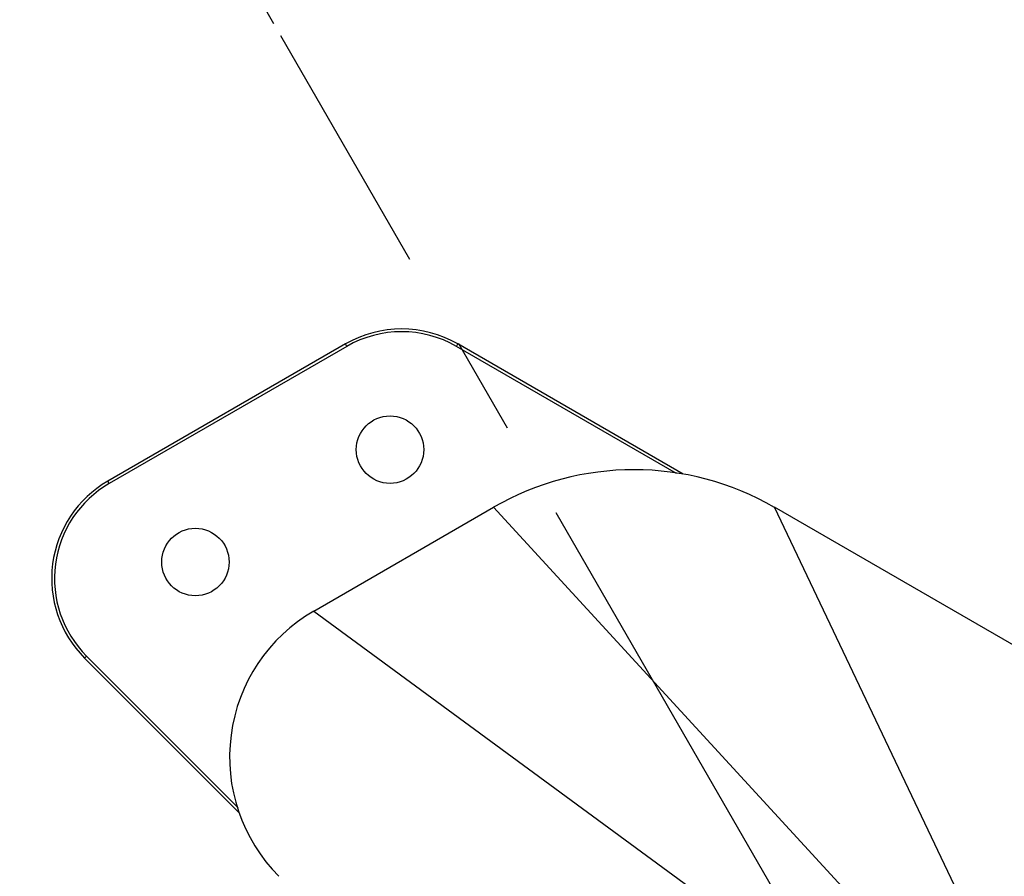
# Model space of a CAD drawing. Header units: millimetres. Extents: x 0 to 2550, y 0 to 1188.
# Tile 106 of 218: x 277 to 312, y 500 to 530. Entities that reach past the tile are written whole.
import ezdxf

# ---------------------------------------------------------------- set-up
doc = ezdxf.new("R2010")
doc.units = ezdxf.units.MM
doc.header["$LTSCALE"] = 46.255
doc.linetypes.add('CENTER', pattern=[0.6, 0.375, -0.075, 0.075, -0.075])
doc.layers.get('0').update_dxf_attribs({"linetype": 'CONTINUOUS'})
for name, color, linetype in [('DEFAULT_1', 7, 'CENTER'), ('M2000103_PBL3', 7, 'CONTINUOUS'), ('M2000801_PBL8', 7, 'CONTINUOUS'), ('TOP_VIEW_VBL2', 7, 'CONTINUOUS')]:
    doc.layers.add(name, color=color, linetype=linetype)
doc.styles.get("Standard").update_dxf_attribs({"font": 'malgun.ttf'})
doc.dimstyles.new('DIMSTYLE_1', dxfattribs={"dimtxt": 4, "dimasz": 1.5, "dimexe": 1, "dimexo": 0.5, "dimgap": 4, "dimtad": 1, "dimdec": 1, "dimlfac": 5, "dimdsep": 46, "dimtxsty": 'Standard', "dimblk": '_FILLED', "dimblk1": '_FILLED', "dimblk2": '_FILLED', "dimcen": 0.09, "dimclrt": 134, "dimazin": 2, "dimtp": 0.5, "dimtm": 0.5, "dimtfac": 1, "dimtdec": 1, "dimtofl": 0, "dimtmove": 0, "dimatfit": 3, "dimldrblk": '_FILLED', "dimfxl": 0, "dimtolj": 1, "dimarcsym": 0})

# ---------------------------------------------------------------- blocks, each defined once
blk = doc.blocks.new('*D3')
at = {"color": 134}
for p, q in [((285.885, 530.304), (276.836, 545.978)), ((350.078, 473.843), (401.777, 473.843))]:
    blk.add_line(p, q, dxfattribs=at)
for start, end in [(60, 120), (0, 60)]:
    blk.add_arc((318.483, 473.843), 82.294, start, end, dxfattribs=at)
for points in [[(278.494, 546.111), (277.336, 545.112), (278.789, 545.589)], [(400.463, 475.34), (400.777, 473.843), (401.063, 475.346)]]:
    blk.add_solid(points, dxfattribs=at)
at = {"color": 134, "insert": (363.63, 552.04), "char_height": 4, "width": 17.21481, "attachment_point": 2, "rotation": 330, "line_spacing_factor": 0.9}
blk.add_mtext('3-120\\fgdt;{\\fgdt;~}', dxfattribs=at)
blk = doc.blocks.new('_FILLED')
at = {"color": 0, "linetype": 'ByBlock'}
blk.add_solid([(0, 0), (-1, 0.2), (-1, -0.2)], dxfattribs=at)
blk = doc.blocks.new('M2000103_PBL3', base_point=(354.6858, 463.7457))
at = {"layer": 'M2000103_PBL3', "color": 7}
for p, q in [((288.4333, 518.905), (279.9738, 514.0209)), ((288.4833, 518.8184), (280.0238, 513.9343)), ((300.2121, 514.2984), (292.3833, 518.8184)), ((300.4492, 514.277), (292.4333, 518.905)), ((279.1454, 507.7283), (284.6404, 502.2334)), ((279.2161, 507.7991), (284.6143, 502.4008))]:
    blk.add_line(p, q, dxfattribs=at)
at = {"layer": 'M2000103_PBL3', "color": 2}
for p, q in [((288.4833, 518.8184), (288.4333, 518.905)), ((292.3833, 518.8184), (292.4333, 518.905)), ((280.0238, 513.9343), (279.9738, 514.0209)), ((279.2161, 507.7991), (279.1454, 507.7283))]:
    blk.add_line(p, q, dxfattribs=at)
at = {"layer": 'M2000103_PBL3', "color": 7}
for centre in [(290.0188, 515.1443), (283.0906, 511.1443)]:
    blk.add_circle(centre, 1.2, dxfattribs=at)
for centre, radius, start, end in [((290.4333, 515.4409), 4, 60, 120), ((290.4333, 515.4409), 3.9, 60, 120), ((281.9738, 510.5568), 4, 120, 225), ((281.9738, 510.5568), 3.9, 120, 225)]:
    blk.add_arc(centre, radius, start, end, dxfattribs=at)
blk = doc.blocks.new('M2000801_PBL8', base_point=(325.4642, 478.1436))
at = {"layer": 'M2000801_PBL8', "color": 7}
for p, q in [((287.3082, 509.3985), (293.7038, 513.0909)), ((323.8154, 501.4793), (303.7037, 513.0908))]:
    blk.add_line(p, q, dxfattribs=at)
at = {"layer": 'M2000801_PBL8', "color": 2}
for p, q in [((293.7038, 513.0908), (308.6385, 496.8396)), ((311.0869, 497.5846), (303.7037, 513.0908)), ((287.3082, 509.3984), (307.583, 494.5083))]:
    blk.add_line(p, q, dxfattribs=at)
at = {"layer": 'M2000801_PBL8', "color": 7}
for centre, radius, start, end in [((298.7037, 504.4305), 10, 60.00004, 119.99931), ((290.3081, 504.2023), 6, 119.99943, 225.00026)]:
    blk.add_arc(centre, radius, start, end, dxfattribs=at)
blk = doc.blocks.new('TOP_VIEW_VBL2', base_point=(351.015, 467.903))
at = {"layer": 'M2000103_PBL3'}
blk.add_blockref('M2000103_PBL3', (354.686, 463.746), dxfattribs=at)
at = {"layer": 'M2000801_PBL8'}
blk.add_blockref('M2000801_PBL8', (325.464, 478.144), dxfattribs=at)

msp = doc.modelspace()

# ---------------------------------------------------------------- linework, layer by layer
at = {"layer": 'DEFAULT_1', "color": 1}
msp.add_line((318.4829, 473.843), (286.1351, 529.871), dxfattribs=at)

# ---------------------------------------------------------------- block references
at = {"layer": 'TOP_VIEW_VBL2'}
msp.add_blockref('TOP_VIEW_VBL2', (351.0147, 467.9032), dxfattribs=at)

# ---------------------------------------------------------------- dimensions: what is measured, and where the dimension line sits
at = {"color": 134}
dim = msp.add_angular_dim_2l(base=(359.63, 545.1119), line1=((348.7553, 473.843), (349.5783, 473.843)), line2=((286.5466, 529.1583), (286.1351, 529.871)), text='3-<>', dimstyle='DIMSTYLE_1', dxfattribs=at)
dim.commit()
dim.dimension.update_dxf_attribs({"geometry": '*D3', "text_midpoint": (359.63, 545.1119), "dimtype": 162})

doc.saveas('drawing.dxf')
